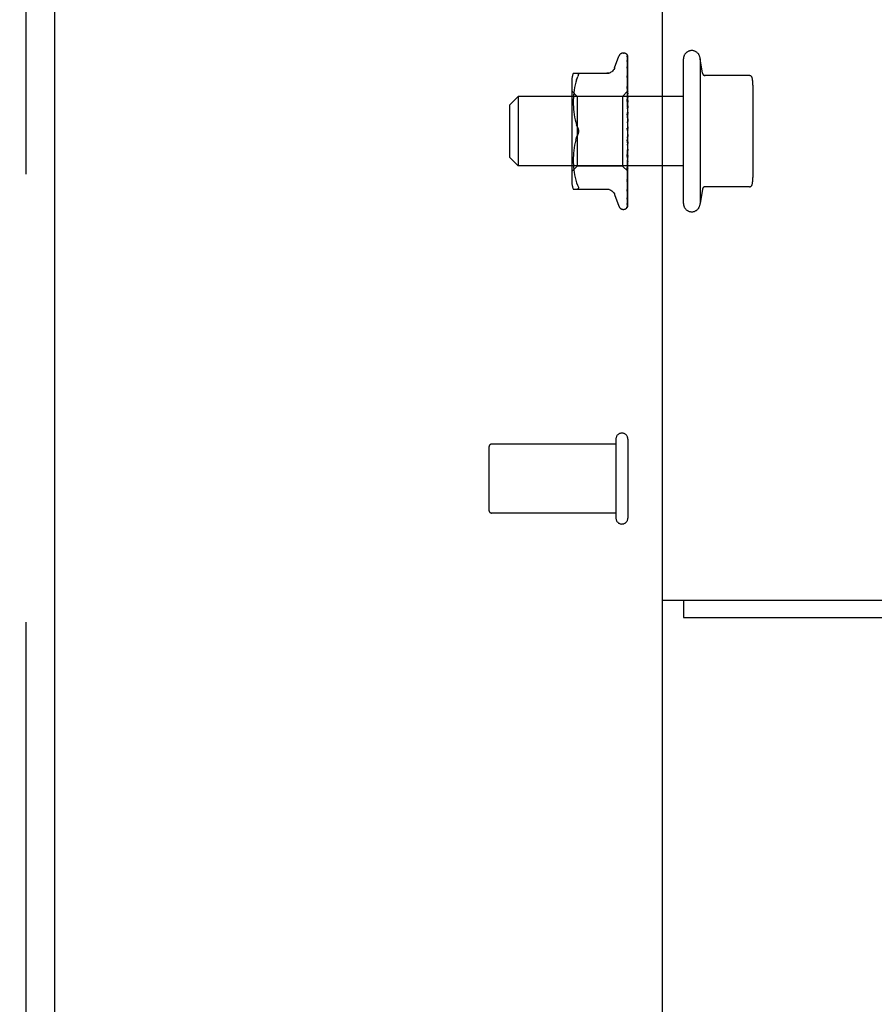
# Model space of a CAD drawing. Header units: inches. Extents: x 0 to 293, y 0 to 190.
# Tile 82 of 104: x 121.43 to 124.51, y 97.97 to 101.51. Entities that reach past the tile are written whole.
import ezdxf

# ---------------------------------------------------------------- set-up
doc = ezdxf.new("R2010")
doc.units = ezdxf.units.IN
doc.header["$LTSCALE"] = 16.12069
doc.header["$MEASUREMENT"] = 0
doc.linetypes.add('HIDDEN', pattern=[0.2, 0.1, -0.1])
doc.layers.get('0').update_dxf_attribs({"linetype": 'CONTINUOUS'})
for name, color, linetype in [('DEFAULT_2', 8, 'HIDDEN'), ('DIMENSIONS', 7, 'CONTINUOUS'), ('RIGHT_OR_MAIN_DOOR_ASSEMBLY', 7, 'CONTINUOUS')]:
    doc.layers.add(name, color=color, linetype=linetype)
doc.styles.get("Standard").update_dxf_attribs({"font": 'arial.ttf'})
doc.dimstyles.new('DIMSTYLE_1', dxfattribs={"dimtxt": 1.293103, "dimasz": 1.724138, "dimexe": 0.09, "dimexo": 0.07, "dimgap": 0.0375, "dimtad": 0, "dimtih": 1, "dimtoh": 1, "dimzin": 4, "dimdsep": 46, "dimtxsty": 'Standard', "dimblk": '_FILLED', "dimblk1": '_FILLED', "dimblk2": '_FILLED', "dimcen": 0.09, "dimadec": 3, "dimazin": 1, "dimtfac": 1, "dimtdec": 3, "dimtofl": 0, "dimtmove": 0, "dimatfit": 3, "dimldrblk": '_FILLED', "dimfxl": 0, "dimtolj": 1, "dimtzin": 4, "dimarcsym": 0})

# ---------------------------------------------------------------- blocks, each defined once
blk = doc.blocks.new('_FILLED')
at = {"color": 0, "linetype": 'ByBlock'}
blk.add_solid([(0, 0), (-1, 0.2), (-1, -0.2)], dxfattribs=at)
blk = doc.blocks.new('*D12')
at = {"layer": 'DIMENSIONS', "color": 2, "linetype": 'Continuous'}
for p, q in [((125.1648, 116.0924), (125.1648, 111.1887)), ((123.7448, 112.7404), (120.2965, 112.7404)), ((125.1648, 112.7404), (128.8162, 112.7404))]:
    blk.add_line(p, q, dxfattribs=at)
at = {"layer": 'DIMENSIONS', "color": 2, "linetype": 'Continuous', "xscale": 1.724137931, "yscale": 1.724137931, "zscale": 1.724137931}
blk.add_blockref('_FILLED', (123.7448, 112.7404), dxfattribs=at)
at = {"layer": 'DIMENSIONS', "color": 2, "linetype": 'Continuous', "xscale": 1.724137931, "yscale": 1.724137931, "zscale": 1.724137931, "rotation": 180}
blk.add_blockref('_FILLED', (125.1648, 112.7404), dxfattribs=at)
at = {"layer": 'DIMENSIONS', "color": 2, "linetype": 'Continuous', "insert": (129.4628, 113.387), "char_height": 1.2931, "width": 3.513973, "attachment_point": 1, "line_spacing_factor": 0.9}
blk.add_mtext('1.42', dxfattribs=at)

msp = doc.modelspace()

# ---------------------------------------------------------------- linework, layer by layer
at = {"color": 3, "linetype": 'Continuous'}
for p, q in [((123.7448, 99.4253), (123.7448, 133.7993)), ((123.7448, 99.4253), (126.3778, 99.4253)), ((123.8198, 99.3623), (138.6698, 99.3623))]:
    msp.add_line(p, q, dxfattribs=at)
at = {"color": 7, "linetype": 'Continuous'}
for p, q in [((123.7448, 61.9873), (123.7448, 99.4253)), ((123.8198, 99.4253), (123.8198, 99.3623))]:
    msp.add_line(p, q, dxfattribs=at)
at = {"layer": 'DEFAULT_2', "color": 8, "linetype": 'HIDDEN'}
for p, q in [((123.5722, 101.3403), (123.5876, 101.3825)), ((123.6033, 101.3935), (123.6041, 101.3935)), ((123.6157, 101.3887), (123.6155, 101.389)), ((123.617, 101.3672), (123.6171, 101.3665)), ((123.617, 101.365), (123.6171, 101.3641)), ((123.6171, 101.3848), (123.619, 101.2557)), ((123.6171, 101.3805), (123.619, 101.2531)), ((123.6171, 101.3665), (123.619, 101.2455)), ((123.6171, 101.3641), (123.619, 101.2453)), ((123.6198, 101.1225), (123.6198, 101.3823)), ((123.8198, 100.8523), (123.8198, 101.3723)), ((123.8798, 101.3723), (123.8798, 100.8523)), ((123.8885, 101.3208), (123.8798, 101.3723)), ((123.6171, 101.3435), (123.6171, 101.3432)), ((123.6171, 101.3432), (123.619, 101.2331)), ((123.6171, 101.3398), (123.619, 101.2328)), ((123.4177, 101.2919), (123.4177, 100.9327)), ((123.4233, 101.3206), (123.5525, 101.3206)), ((123.4351, 101.2976), (123.432, 101.2887)), ((123.4351, 101.2975), (123.4387, 101.306)), ((123.4387, 101.306), (123.4399, 101.3088)), ((123.4409, 101.3112), (123.4399, 101.3088)), ((123.6171, 101.3116), (123.6171, 101.3116)), ((123.6171, 101.3116), (123.619, 101.2162)), ((123.6171, 101.3073), (123.619, 101.2158)), ((123.6192, 101.2935), (123.6183, 101.3011)), ((123.6198, 101.2875), (123.6192, 101.2935)), ((124.0576, 101.3123), (123.8941, 101.3123)), ((123.4377, 101.2375), (123.4177, 101.2575)), ((123.426, 101.2603), (123.4249, 101.2509)), ((123.4275, 101.2698), (123.426, 101.2602)), ((123.4295, 101.2794), (123.4275, 101.2698)), ((123.432, 101.2887), (123.4295, 101.2793)), ((123.619, 101.2558), (123.6008, 101.2375)), ((123.6171, 101.2726), (123.6171, 101.2728)), ((123.6171, 101.2728), (123.619, 101.1956)), ((123.6183, 101.2607), (123.6171, 101.2726)), ((123.6171, 101.2677), (123.619, 101.1952)), ((123.6198, 101.2565), (123.619, 101.2557)), ((123.6198, 101.2554), (123.619, 101.2532)), ((124.0698, 101.2784), (124.0698, 100.9461)), ((123.1948, 101.2073), (123.2248, 101.2373)), ((123.8198, 101.2373), (123.2248, 101.2373)), ((123.2248, 101.2373), (123.2248, 100.9873)), ((123.4236, 101.2334), (123.4233, 101.2249)), ((123.4233, 101.2251), (123.4233, 101.2166)), ((123.4241, 101.242), (123.4236, 101.2333)), ((123.4249, 101.2509), (123.4241, 101.2419)), ((123.6008, 101.2375), (123.4377, 101.2375)), ((123.4377, 101.2375), (123.4377, 100.987)), ((123.6008, 101.2375), (123.6008, 100.987)), ((123.6171, 101.2279), (123.6171, 101.2282)), ((123.6171, 101.2282), (123.619, 101.1719)), ((123.6198, 101.199), (123.6171, 101.2279)), ((123.6171, 101.2224), (123.619, 101.1714)), ((123.619, 101.2531), (123.619, 101.2532)), ((123.619, 101.2532), (123.619, 101.2531)), ((123.6198, 101.2493), (123.619, 101.2456)), ((123.619, 101.2453), (123.619, 101.2456)), ((123.619, 101.2455), (123.619, 101.2454)), ((123.6198, 101.2425), (123.619, 101.2454)), ((123.6198, 101.2383), (123.619, 101.2331)), ((123.619, 101.2331), (123.619, 101.2328)), ((123.619, 101.2328), (123.619, 101.2331)), ((123.6198, 101.2284), (123.619, 101.2328)), ((123.6198, 101.2228), (123.619, 101.2163)), ((123.1948, 101.0173), (123.1948, 101.2073)), ((123.4233, 101.2168), (123.4233, 101.2082)), ((123.4233, 101.2084), (123.4236, 101.1996)), ((123.4236, 101.1998), (123.4241, 101.1907)), ((123.4241, 101.1909), (123.4249, 101.1816)), ((123.619, 101.2158), (123.619, 101.2163)), ((123.619, 101.2162), (123.619, 101.2159)), ((123.6198, 101.2101), (123.619, 101.2159)), ((123.6198, 101.2032), (123.619, 101.1957)), ((123.619, 101.1952), (123.619, 101.1957)), ((123.619, 101.1956), (123.619, 101.1953)), ((123.6198, 101.1883), (123.619, 101.1953)), ((123.4249, 101.1818), (123.426, 101.1723)), ((123.426, 101.1724), (123.4275, 101.1629)), ((123.4275, 101.163), (123.4295, 101.1535)), ((123.4295, 101.1536), (123.432, 101.1443)), ((123.6171, 101.1791), (123.6171, 101.1793)), ((123.6171, 101.1792), (123.619, 101.146)), ((123.6171, 101.179), (123.6198, 101.1492)), ((123.6171, 101.173), (123.619, 101.1454)), ((123.6198, 101.1804), (123.619, 101.1721)), ((123.619, 101.1714), (123.619, 101.1721)), ((123.619, 101.1719), (123.619, 101.1716)), ((123.6198, 101.1637), (123.619, 101.1716)), ((123.6198, 101.1551), (123.619, 101.1463)), ((123.432, 101.1443), (123.435, 101.1354)), ((123.4387, 101.1268), (123.435, 101.1354)), ((123.619, 101.1176), (123.6182, 101.1185)), ((123.619, 101.1454), (123.619, 101.1463)), ((123.619, 101.146), (123.619, 101.1458)), ((123.6198, 101.1373), (123.619, 101.1458)), ((123.6198, 101.1283), (123.619, 101.1194)), ((123.6198, 101.11), (123.619, 101.1188)), ((123.6198, 101.1158), (123.6196, 101.1162)), ((123.6198, 100.842), (123.6198, 101.1166)), ((123.432, 101.0802), (123.4295, 101.0709)), ((123.4387, 101.0977), (123.435, 101.0891)), ((123.6198, 101.1008), (123.6171, 101.0709)), ((123.619, 101.0928), (123.6172, 101.0774)), ((123.6198, 101.0827), (123.619, 101.0916)), ((123.4249, 101.0429), (123.4241, 101.0336)), ((123.426, 101.0522), (123.4249, 101.0427)), ((123.4275, 101.0616), (123.426, 101.0521)), ((123.4295, 101.071), (123.4275, 101.0615)), ((123.619, 101.0658), (123.6171, 101.0264)), ((123.619, 101.0653), (123.6171, 101.0204)), ((123.6171, 101.0207), (123.6198, 101.0502)), ((123.6198, 101.0738), (123.619, 101.0656)), ((123.619, 101.0658), (123.619, 101.0651)), ((123.619, 101.0653), (123.619, 101.0656)), ((123.6198, 101.0565), (123.619, 101.0651)), ((123.6198, 101.0482), (123.619, 101.0407)), ((123.1948, 101.0173), (123.2248, 100.9873)), ((123.4236, 101.0249), (123.4233, 101.0162)), ((123.4233, 101.0163), (123.4233, 101.0078)), ((123.4233, 101.0079), (123.4233, 100.9995)), ((123.4241, 101.0338), (123.4236, 101.0247)), ((123.619, 101.0409), (123.6171, 100.9789)), ((123.619, 101.0404), (123.6171, 100.9734)), ((123.6171, 101.0204), (123.6171, 101.0206)), ((123.619, 101.0186), (123.6171, 100.9362)), ((123.619, 101.0182), (123.6171, 100.9315)), ((123.619, 101.0409), (123.619, 101.0405)), ((123.619, 101.0404), (123.619, 101.0407)), ((123.619, 101.0405), (123.619, 101.0403)), ((123.6198, 101.0324), (123.619, 101.0403)), ((123.6198, 101.0249), (123.619, 101.0185)), ((123.619, 101.0186), (123.619, 101.0181)), ((123.619, 101.0182), (123.619, 101.0185)), ((123.6198, 101.0111), (123.619, 101.0181)), ((123.8198, 100.9873), (123.2248, 100.9873)), ((123.4377, 100.987), (123.4177, 100.967)), ((123.4233, 100.9996), (123.4236, 100.9911)), ((123.4236, 100.9912), (123.4241, 100.9825)), ((123.4241, 100.9826), (123.4249, 100.9736)), ((123.4249, 100.9737), (123.426, 100.9642)), ((123.6008, 100.987), (123.4377, 100.987)), ((123.6198, 100.968), (123.6008, 100.987)), ((123.6171, 100.9736), (123.6198, 101.0017)), ((123.619, 100.9997), (123.6171, 100.9)), ((123.619, 100.9994), (123.6171, 100.8961)), ((123.619, 100.9849), (123.6171, 100.8715)), ((123.619, 100.9846), (123.6171, 100.8686)), ((123.619, 100.9747), (123.6171, 100.8499)), ((123.6171, 100.9734), (123.6171, 100.9736)), ((123.6198, 101.0048), (123.619, 100.9996)), ((123.619, 100.9997), (123.619, 100.9993)), ((123.619, 100.9994), (123.619, 100.9996)), ((123.6198, 100.9934), (123.619, 100.9993)), ((123.6198, 100.9885), (123.619, 100.9848)), ((123.619, 100.9849), (123.619, 100.9846)), ((123.619, 100.9846), (123.619, 100.9848)), ((123.6198, 100.9801), (123.619, 100.9846)), ((123.6198, 100.9767), (123.619, 100.9747)), ((123.619, 100.9745), (123.619, 100.9747)), ((123.619, 100.9747), (123.619, 100.9745)), ((123.6198, 100.9716), (123.619, 100.9745)), ((123.426, 100.9643), (123.4275, 100.9547)), ((123.4275, 100.9547), (123.4295, 100.9451)), ((123.4295, 100.9452), (123.432, 100.9358)), ((123.432, 100.9358), (123.4351, 100.9269)), ((123.619, 100.9695), (123.6171, 100.8412)), ((123.619, 100.9694), (123.6171, 100.8406)), ((123.6171, 100.9316), (123.6179, 100.9388)), ((123.6179, 100.9388), (123.6192, 100.951)), ((123.619, 100.9695), (123.619, 100.9694)), ((123.619, 100.9694), (123.619, 100.9694)), ((123.6192, 100.951), (123.6198, 100.9573)), ((123.4233, 100.9039), (123.5525, 100.9039)), ((123.4351, 100.927), (123.4387, 100.9185)), ((123.4399, 100.9041), (123.4387, 100.9039)), ((123.6171, 100.9315), (123.6171, 100.9316)), ((123.6171, 100.9), (123.6171, 100.8999)), ((123.6183, 100.9056), (123.6191, 100.9127)), ((123.6191, 100.9127), (123.6198, 100.9184)), ((123.8885, 100.9038), (123.8798, 100.8523)), ((124.0576, 100.9123), (123.8941, 100.9123)), ((123.5722, 100.8843), (123.5876, 100.842)), ((123.6171, 100.8961), (123.6171, 100.896)), ((123.6171, 100.8715), (123.6171, 100.871)), ((123.6171, 100.8686), (123.6171, 100.8681)), ((123.6033, 100.831), (123.6041, 100.831)), ((123.6163, 100.8384), (123.6168, 100.839)), ((123.6171, 100.8507), (123.6178, 100.8519)), ((123.5768, 99.9863), (123.1298, 99.9863)), ((123.5768, 100.0043), (123.5768, 99.7203)), ((123.6198, 100.0043), (123.6198, 99.7203)), ((123.1198, 99.9763), (123.1198, 99.7483)), ((123.5768, 99.7383), (123.1298, 99.7383))]:
    msp.add_line(p, q, dxfattribs=at)
for points in [[(123.6198, 101.3808), (123.6193, 101.3823), (123.6188, 101.3836), (123.6183, 101.3849), (123.6177, 101.386), (123.617, 101.3872), (123.6161, 101.3883), (123.6153, 101.3892)], [(123.6155, 101.389), (123.6154, 101.389), (123.6155, 101.389), (123.6155, 101.3889), (123.6156, 101.3888), (123.6158, 101.3886), (123.6159, 101.3884), (123.6161, 101.3882), (123.6162, 101.388), (123.6164, 101.3877), (123.6165, 101.3875), (123.6166, 101.3872), (123.6167, 101.3869), (123.6168, 101.3866), (123.6169, 101.3863), (123.617, 101.386), (123.6171, 101.3857), (123.6171, 101.3853), (123.6171, 101.385), (123.6171, 101.3848)], [(123.6198, 101.3823), (123.6196, 101.3826), (123.6195, 101.3831), (123.6193, 101.3835), (123.6191, 101.3839), (123.6189, 101.3843), (123.6187, 101.3846), (123.6185, 101.385), (123.6183, 101.3854), (123.6181, 101.3857), (123.6179, 101.386), (123.6177, 101.3863), (123.6175, 101.3866), (123.6173, 101.3869), (123.6171, 101.3872), (123.6169, 101.3874), (123.6167, 101.3877), (123.6165, 101.3879), (123.6163, 101.3881), (123.6161, 101.3883), (123.616, 101.3884), (123.6158, 101.3886), (123.6157, 101.3887)], [(123.6167, 101.3813), (123.6167, 101.3814), (123.6167, 101.3814), (123.6167, 101.3812), (123.6168, 101.381), (123.6169, 101.3806), (123.617, 101.3802), (123.6171, 101.3797), (123.6171, 101.3793)], [(123.6169, 101.381), (123.6168, 101.3812), (123.6167, 101.3813)], [(123.6168, 101.3822), (123.6169, 101.3821), (123.617, 101.3816), (123.6171, 101.3811), (123.6171, 101.3805)], [(123.6198, 101.3705), (123.6195, 101.3722), (123.619, 101.3741), (123.6186, 101.376), (123.6182, 101.3778), (123.6177, 101.3795), (123.6172, 101.3811), (123.6168, 101.3822)], [(123.6198, 101.3754), (123.6195, 101.376), (123.6192, 101.3767), (123.6189, 101.3774), (123.6186, 101.3781), (123.6183, 101.3787), (123.618, 101.3792), (123.6177, 101.3798), (123.6174, 101.3802), (123.6169, 101.381)], [(123.6198, 101.3511), (123.6195, 101.3529), (123.6191, 101.3555), (123.6187, 101.3581), (123.6183, 101.3606), (123.6178, 101.3631), (123.6174, 101.3655), (123.617, 101.3672)], [(123.6175, 101.364), (123.6173, 101.3644), (123.6171, 101.3647), (123.617, 101.3649), (123.617, 101.365)], [(123.6198, 101.359), (123.6195, 101.3596), (123.6193, 101.3603), (123.6189, 101.3611), (123.6186, 101.3617), (123.6183, 101.3623), (123.618, 101.3629), (123.6175, 101.364)], [(123.572, 101.3398), (123.5713, 101.3379), (123.5696, 101.3346), (123.5674, 101.3316), (123.5649, 101.3288), (123.5621, 101.3264), (123.5589, 101.3243), (123.5555, 101.3227), (123.552, 101.3215), (123.5483, 101.3208), (123.5446, 101.3206)], [(123.6198, 101.3231), (123.6195, 101.3251), (123.6191, 101.3284), (123.6187, 101.3316), (123.6183, 101.3348), (123.6179, 101.338), (123.6171, 101.3435)], [(123.6172, 101.3397), (123.6172, 101.3398), (123.6171, 101.34), (123.6171, 101.3401), (123.6171, 101.34), (123.6171, 101.3398)], [(123.618, 101.3379), (123.6177, 101.3385), (123.6175, 101.3391), (123.6173, 101.3395), (123.6172, 101.3397)], [(123.6198, 101.3338), (123.6197, 101.334), (123.6193, 101.3349), (123.619, 101.3358), (123.6186, 101.3366), (123.618, 101.3379)], [(123.4387, 101.3206), (123.4399, 101.3204), (123.4409, 101.3199), (123.4416, 101.3191), (123.442, 101.318), (123.4421, 101.3167)], [(123.4409, 101.3112), (123.4416, 101.3133), (123.442, 101.3151), (123.4421, 101.3167)], [(123.6183, 101.3011), (123.6179, 101.305), (123.6171, 101.3116)], [(123.6182, 101.3043), (123.6179, 101.3049), (123.6176, 101.3056), (123.6174, 101.3061), (123.6173, 101.3066), (123.6172, 101.307), (123.6171, 101.3072), (123.6171, 101.3073)], [(123.6198, 101.3006), (123.6196, 101.3012), (123.6192, 101.302), (123.6189, 101.3028), (123.6182, 101.3043)], [(123.619, 101.2626), (123.6182, 101.2642), (123.6179, 101.2649), (123.6176, 101.2657), (123.6174, 101.2663), (123.6172, 101.2669), (123.6172, 101.2674), (123.6171, 101.2677)], [(123.6198, 101.2456), (123.6195, 101.2481), (123.6183, 101.2607)], [(123.6198, 101.2608), (123.6197, 101.2609), (123.6194, 101.2618), (123.619, 101.2626)], [(123.6198, 101.2562), (123.6196, 101.2562), (123.6194, 101.2561), (123.6192, 101.2559), (123.619, 101.2557)], [(123.6198, 101.2545), (123.6195, 101.2541), (123.6193, 101.2538), (123.6191, 101.2536), (123.619, 101.2533), (123.619, 101.2532), (123.619, 101.2532)], [(123.6191, 101.2169), (123.6185, 101.2183), (123.6181, 101.219), (123.6178, 101.2197), (123.6175, 101.2204), (123.6173, 101.2211), (123.6172, 101.2218), (123.6171, 101.2223), (123.6171, 101.2224)], [(123.6198, 101.2532), (123.6195, 101.2531), (123.6193, 101.253), (123.6191, 101.253), (123.619, 101.253), (123.619, 101.2531)], [(123.6198, 101.2519), (123.6196, 101.2522), (123.6194, 101.2526), (123.6192, 101.2529), (123.619, 101.2531)], [(123.6198, 101.2474), (123.6195, 101.2469), (123.6193, 101.2465), (123.6191, 101.2462), (123.619, 101.2458), (123.619, 101.2456), (123.619, 101.2455)], [(123.6198, 101.2449), (123.6195, 101.2449), (123.6193, 101.2449), (123.6191, 101.245), (123.619, 101.2451), (123.619, 101.2453)], [(123.6198, 101.2354), (123.6195, 101.2349), (123.6193, 101.2344), (123.6191, 101.2339), (123.619, 101.2335), (123.619, 101.2331), (123.619, 101.2331)], [(123.6198, 101.2318), (123.6195, 101.2319), (123.6193, 101.232), (123.6191, 101.2322), (123.619, 101.2325), (123.619, 101.2328)], [(123.6198, 101.2189), (123.6195, 101.2184), (123.6193, 101.2178), (123.6191, 101.2173), (123.619, 101.2168), (123.619, 101.2163), (123.619, 101.2162)], [(123.6198, 101.2143), (123.6195, 101.2145), (123.6193, 101.2148), (123.6191, 101.2151), (123.619, 101.2155), (123.619, 101.2158)], [(123.6198, 101.1986), (123.6195, 101.198), (123.6193, 101.1974), (123.6191, 101.1968), (123.619, 101.1963), (123.619, 101.1958), (123.619, 101.1956)], [(123.6198, 101.1932), (123.6195, 101.1935), (123.6193, 101.1939), (123.6191, 101.1943), (123.619, 101.1947), (123.619, 101.1952)], [(123.6198, 101.2156), (123.6195, 101.2163), (123.6191, 101.2169)], [(123.6187, 101.1687), (123.6185, 101.1692), (123.6182, 101.1698), (123.6179, 101.1703), (123.6176, 101.171), (123.6174, 101.1716), (123.6172, 101.1723), (123.6171, 101.1729), (123.6171, 101.1731)], [(123.6198, 101.1669), (123.6196, 101.1672), (123.6193, 101.1677), (123.6187, 101.1687)], [(123.6198, 101.1752), (123.6195, 101.1746), (123.6193, 101.174), (123.6191, 101.1733), (123.619, 101.1727), (123.619, 101.1722), (123.619, 101.1719)], [(123.6198, 101.1691), (123.6195, 101.1695), (123.6193, 101.17), (123.6191, 101.1705), (123.619, 101.171), (123.619, 101.1714)], [(123.6198, 101.1495), (123.6195, 101.1489), (123.6193, 101.1483), (123.6191, 101.1477), (123.619, 101.147), (123.619, 101.1464), (123.619, 101.146)], [(123.4387, 101.1268), (123.4397, 101.1245), (123.4406, 101.122), (123.4413, 101.1196), (123.4417, 101.1171), (123.442, 101.1146), (123.4421, 101.1123)], [(123.4407, 101.1218), (123.4401, 101.1236), (123.4394, 101.1253), (123.4387, 101.1268)], [(123.4421, 101.1123), (123.4421, 101.1142), (123.4419, 101.1161), (123.4416, 101.118), (123.4412, 101.1199)], [(123.6182, 101.1186), (123.618, 101.1189), (123.6178, 101.1193), (123.6176, 101.1198), (123.6174, 101.1203), (123.6172, 101.1209), (123.6172, 101.1214), (123.6171, 101.122), (123.6171, 101.1226)], [(123.6185, 101.1181), (123.6184, 101.1182), (123.6184, 101.1184), (123.6183, 101.1185), (123.6182, 101.1186)], [(123.6182, 101.1185), (123.6184, 101.1182), (123.6187, 101.1179), (123.6189, 101.1174), (123.6191, 101.117), (123.6194, 101.1166), (123.6196, 101.1162)], [(123.6191, 101.1175), (123.619, 101.1176), (123.6189, 101.1176), (123.6189, 101.1177), (123.6188, 101.1177), (123.6188, 101.1178), (123.6187, 101.1179), (123.6187, 101.118), (123.6186, 101.118)], [(123.6198, 101.143), (123.6195, 101.1435), (123.6193, 101.144), (123.6191, 101.1446), (123.619, 101.1452), (123.619, 101.1454)], [(123.6198, 101.1225), (123.6195, 101.1219), (123.6193, 101.1213), (123.6191, 101.1207), (123.619, 101.12), (123.619, 101.1194), (123.619, 101.1188)], [(123.6196, 101.1162), (123.6195, 101.1163), (123.6193, 101.1169), (123.6191, 101.1175), (123.619, 101.1181), (123.619, 101.1187), (123.619, 101.1194)], [(123.6198, 101.1166), (123.6196, 101.1168), (123.6194, 101.117), (123.6193, 101.1172), (123.6192, 101.1173), (123.6191, 101.1174), (123.6191, 101.1175)], [(123.432, 101.0802), (123.435, 101.0891), (123.4387, 101.0977)], [(123.4421, 101.1123), (123.442, 101.1099), (123.4417, 101.1074), (123.4413, 101.105), (123.4406, 101.1025), (123.4397, 101.1), (123.4387, 101.0977)], [(123.4387, 101.0977), (123.4393, 101.0989), (123.4398, 101.1003), (123.4403, 101.1017), (123.4408, 101.1031)], [(123.4412, 101.1046), (123.4415, 101.1061), (123.4418, 101.1077), (123.442, 101.1092), (123.4421, 101.1108), (123.4421, 101.1123)], [(123.6172, 101.0773), (123.6172, 101.0777), (123.6174, 101.0784), (123.6176, 101.079), (123.6178, 101.0796), (123.6181, 101.0801), (123.6184, 101.0806), (123.6186, 101.081), (123.6189, 101.0814), (123.6192, 101.0818), (123.6194, 101.0821), (123.6197, 101.0825), (123.6198, 101.0827)], [(123.6198, 101.095), (123.6195, 101.0945), (123.6193, 101.094), (123.6191, 101.0934), (123.619, 101.0928)], [(123.619, 101.0928), (123.619, 101.0922), (123.619, 101.0916)], [(123.6198, 101.0884), (123.6195, 101.089), (123.6193, 101.0896), (123.6191, 101.0903), (123.619, 101.0909), (123.619, 101.0915), (123.619, 101.0921)], [(123.6198, 101.0682), (123.6195, 101.0678), (123.6193, 101.0673), (123.6191, 101.0668), (123.619, 101.0662), (123.619, 101.0658)], [(123.6198, 101.0619), (123.6195, 101.0626), (123.6193, 101.0632), (123.6191, 101.0638), (123.619, 101.0644), (123.619, 101.065), (123.619, 101.0653)], [(123.6198, 101.043), (123.6195, 101.0427), (123.6193, 101.0423), (123.6191, 101.0419), (123.619, 101.0415), (123.619, 101.041), (123.619, 101.0409)], [(123.6171, 101.0263), (123.6172, 101.0269), (123.6173, 101.0276), (123.6175, 101.0283), (123.6178, 101.029), (123.6181, 101.0297), (123.6184, 101.0303), (123.6187, 101.0309), (123.6191, 101.0315), (123.6194, 101.0321), (123.6197, 101.0327), (123.6198, 101.0329)], [(123.6198, 101.0373), (123.6195, 101.0379), (123.6193, 101.0385), (123.6191, 101.0391), (123.619, 101.0397), (123.619, 101.0402), (123.619, 101.0404)], [(123.6198, 101.0203), (123.6195, 101.0201), (123.6193, 101.0198), (123.6191, 101.0194), (123.619, 101.019), (123.619, 101.0186)], [(123.6198, 101.0153), (123.6195, 101.0159), (123.6193, 101.0165), (123.6191, 101.017), (123.619, 101.0176), (123.619, 101.018), (123.619, 101.0182)], [(123.6171, 100.9788), (123.6171, 100.979), (123.6172, 100.9794), (123.6173, 100.98), (123.6175, 100.9806), (123.6177, 100.9813), (123.618, 100.982), (123.6184, 100.9827)], [(123.6184, 100.9827), (123.6191, 100.9842), (123.6194, 100.985), (123.6198, 100.9858)], [(123.6198, 101.001), (123.6195, 101.0008), (123.6193, 101.0006), (123.6191, 101.0004), (123.619, 101.0001), (123.619, 100.9997)], [(123.6198, 100.9968), (123.6195, 100.9974), (123.6193, 100.9979), (123.6191, 100.9984), (123.619, 100.9989), (123.619, 100.9993), (123.619, 100.9994)], [(123.6198, 100.9856), (123.6195, 100.9856), (123.6193, 100.9855), (123.6191, 100.9854), (123.619, 100.9852), (123.619, 100.9849)], [(123.6198, 100.9825), (123.6195, 100.983), (123.6193, 100.9835), (123.6191, 100.9839), (123.619, 100.9843), (123.619, 100.9846), (123.619, 100.9846)], [(123.6198, 100.9748), (123.6195, 100.9749), (123.6193, 100.975), (123.6191, 100.9749), (123.619, 100.9748), (123.619, 100.9747)], [(123.6198, 100.9729), (123.6195, 100.9734), (123.6193, 100.9737), (123.6191, 100.974), (123.619, 100.9743), (123.619, 100.9745), (123.619, 100.9745)], [(123.6171, 100.9362), (123.6171, 100.9364), (123.6172, 100.9367), (123.6173, 100.9372), (123.6175, 100.9377), (123.6177, 100.9383), (123.618, 100.9389), (123.6183, 100.9396), (123.6189, 100.9411)], [(123.6189, 100.9411), (123.6193, 100.9418), (123.6196, 100.9426), (123.6198, 100.9431)], [(123.6198, 100.9698), (123.6196, 100.9697), (123.6194, 100.9696), (123.6192, 100.9695), (123.619, 100.9694)], [(123.6198, 100.969), (123.6195, 100.9692), (123.6193, 100.9694), (123.6191, 100.9695), (123.619, 100.9695), (123.619, 100.9695), (123.619, 100.9695)], [(123.6198, 100.9684), (123.6195, 100.9687), (123.6193, 100.969), (123.6191, 100.9692), (123.619, 100.9693), (123.619, 100.9694), (123.619, 100.9694)], [(123.6198, 100.9681), (123.6196, 100.9684), (123.6194, 100.9687), (123.6192, 100.969), (123.619, 100.9694)], [(123.4387, 100.9185), (123.4399, 100.9158), (123.4409, 100.9133), (123.4416, 100.9112), (123.442, 100.9094), (123.4421, 100.9078)], [(123.4399, 100.9041), (123.4409, 100.9046), (123.4416, 100.9055), (123.442, 100.9065), (123.4421, 100.9078)], [(123.5446, 100.9039), (123.5483, 100.9037), (123.552, 100.903), (123.5555, 100.9018), (123.5589, 100.9002), (123.5621, 100.8981), (123.5649, 100.8957), (123.5674, 100.8929), (123.5696, 100.8899), (123.5713, 100.8867), (123.572, 100.8847)], [(123.6171, 100.8999), (123.6171, 100.9), (123.6171, 100.9001), (123.6172, 100.9004), (123.6174, 100.9008), (123.6176, 100.9013), (123.6178, 100.9019), (123.6181, 100.9026), (123.6185, 100.9033), (123.6188, 100.904), (123.6192, 100.9049), (123.6195, 100.9057), (123.6198, 100.9064)], [(123.6171, 100.896), (123.6174, 100.8985), (123.6183, 100.9056)], [(123.6171, 100.8681), (123.6174, 100.8701), (123.6179, 100.8729), (123.6183, 100.8758), (123.6187, 100.8786), (123.6191, 100.8816), (123.6195, 100.8845), (123.6198, 100.8864)], [(123.6171, 100.871), (123.6171, 100.871), (123.6171, 100.871), (123.6172, 100.8712), (123.6173, 100.8715), (123.6175, 100.8719), (123.6177, 100.8724), (123.6183, 100.8736)], [(123.6183, 100.8736), (123.6186, 100.8743), (123.619, 100.875), (123.6193, 100.8758), (123.6196, 100.8766), (123.6198, 100.8771)], [(123.6171, 100.8412), (123.6171, 100.8408), (123.617, 100.8402), (123.6169, 100.8397), (123.6167, 100.8392), (123.6166, 100.8388), (123.6164, 100.8385), (123.6163, 100.8384), (123.6163, 100.8383)], [(123.6163, 100.8383), (123.6163, 100.8383), (123.6163, 100.8384)], [(123.6164, 100.8379), (123.6169, 100.8388), (123.6175, 100.8401), (123.618, 100.8415), (123.6185, 100.8429), (123.6189, 100.8444), (123.6194, 100.8461), (123.6198, 100.8477)], [(123.6171, 100.8406), (123.6171, 100.84), (123.617, 100.8394), (123.6168, 100.8388), (123.6166, 100.8383), (123.6164, 100.8379)], [(123.6168, 100.839), (123.6171, 100.8394), (123.6173, 100.8398), (123.6176, 100.8402), (123.6179, 100.8407), (123.6182, 100.8412), (123.6185, 100.8417), (123.6188, 100.8423), (123.6191, 100.8429), (123.6194, 100.8436), (123.6197, 100.8443), (123.6198, 100.8445)], [(123.6171, 100.8516), (123.6171, 100.8512), (123.617, 100.8507), (123.617, 100.8504), (123.6169, 100.8503)], [(123.6169, 100.8503), (123.6169, 100.8502), (123.6169, 100.8502), (123.6169, 100.8503), (123.617, 100.8504), (123.6171, 100.8507)], [(123.617, 100.8487), (123.6173, 100.8501), (123.6178, 100.8521), (123.6182, 100.8542), (123.6187, 100.8564), (123.6191, 100.8586), (123.6195, 100.8609), (123.6198, 100.8626)], [(123.6171, 100.8499), (123.6171, 100.8494), (123.617, 100.8489), (123.617, 100.8487)], [(123.6178, 100.8519), (123.6181, 100.8524), (123.6184, 100.8529), (123.6186, 100.8535), (123.6189, 100.8541), (123.6192, 100.8547), (123.6195, 100.8554), (123.6197, 100.856), (123.6198, 100.8562)], [(123.6189, 100.8401), (123.619, 100.8402), (123.6194, 100.8411), (123.6198, 100.842)]]:
    msp.add_lwpolyline(points, dxfattribs=at)
for centre, radius, start, end in [((123.8498, 101.3723), 0.03, 359.9957, 180), ((123.6033, 101.3768), 0.0167, 90, 160), ((123.6041, 101.3768), 0.0167, 47.7647, 90), ((123.4953, 101.2919), 0.0776, 157.9239, 180), ((123.8984, 101.3223), 0.01, 188.5695, 270), ((124.0576, 101.3023), 0.01, 10.4809, 90), ((123.9286, 101.2784), 0.1412, 0, 10.4811), ((123.9286, 100.9461), 0.1412, 349.5189, 360), ((123.4953, 100.9327), 0.0776, 180, 202.0761), ((123.8984, 100.9023), 0.01, 90, 171.4305), ((124.0576, 100.9223), 0.01, 270, 349.5191), ((123.6033, 100.8477), 0.0167, 200, 270), ((123.6041, 100.8477), 0.0167, 270, 332.8512), ((123.8498, 100.8523), 0.03, 180, 0.0043), ((123.5983, 100.0043), 0.0215, 0, 180), ((123.1298, 99.9763), 0.01, 90, 180), ((123.1298, 99.7483), 0.01, 180, 270), ((123.5983, 99.7203), 0.0215, 180, 360)]:
    msp.add_arc(centre, radius, start, end, dxfattribs=at)
at = {"layer": 'RIGHT_OR_MAIN_DOOR_ASSEMBLY', "color": 8, "linetype": 'HIDDEN'}
msp.add_line((121.4533, 68.7163), (121.4533, 131.0083), dxfattribs=at)
at = {"layer": 'RIGHT_OR_MAIN_DOOR_ASSEMBLY', "color": 3, "linetype": 'Continuous'}
msp.add_line((121.5573, 68.7163), (121.5573, 131.0083), dxfattribs=at)

# ---------------------------------------------------------------- dimensions: what is measured, and where the dimension line sits
at = {"layer": 'DIMENSIONS', "color": 2, "linetype": 'Continuous'}
dim = msp.add_linear_dim(base=(125.1648, 112.7404), p1=(123.7448, 99.5053), p2=(125.1648, 116.1624), dimstyle='DIMSTYLE_1', dxfattribs=at)
dim.commit()
dim.dimension.update_dxf_attribs({"geometry": '*D12', "text_midpoint": (131.2686, 112.7428), "dimtype": 160})

doc.saveas('drawing.dxf')
